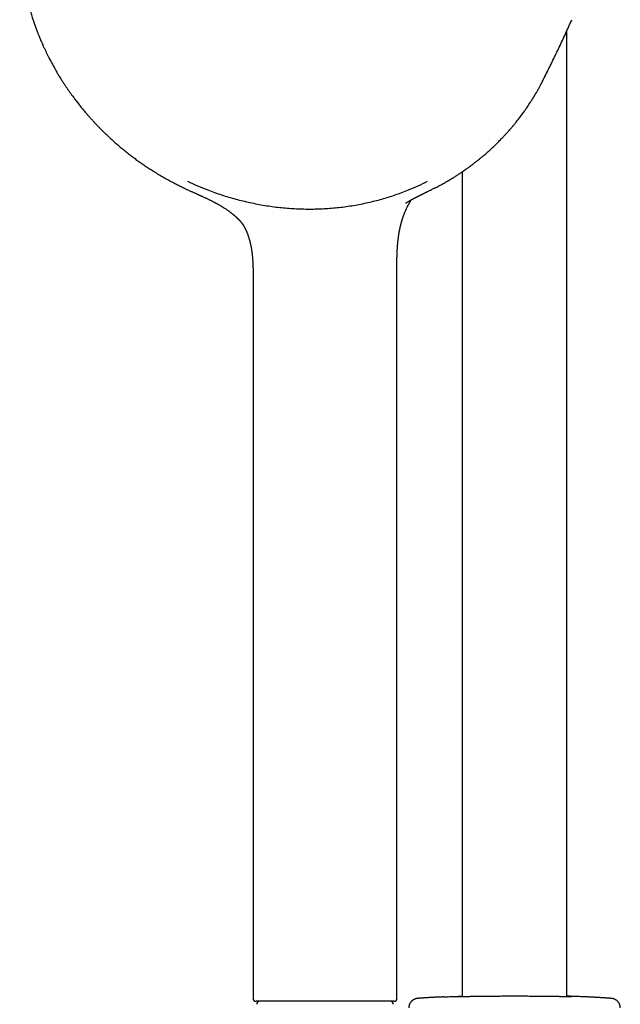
# Model space of a CAD drawing. Header units: millimetres. Extents: x 8 to 673, y 12 to 1463.
# Tile 13 of 16: x 304 to 406, y 1137 to 1305. Entities that reach past the tile are written whole.
import ezdxf

# ---------------------------------------------------------------- set-up
doc = ezdxf.new("R2010")
doc.units = ezdxf.units.MM

msp = doc.modelspace()

# ---------------------------------------------------------------- linework, layer by layer
at = {"color": 7, "linetype": 'Continuous', "lineweight": 30}
for p, q in [((396.77, 1138.26), (396.77, 1302.79)), ((378.97, 1278.82), (378.97, 1138.26)), ((374.23, 1276.04), (374.2, 1276.03)), ((367.83, 1138), (367.83, 1261.98)), ((343.32, 1260.35), (343.32, 1138)), ((367.12, 1137.5), (343.82, 1137.5)), ((367.33, 1137.5), (367.12, 1137.5))]:
    msp.add_line(p, q, dxfattribs=at)
at = {"color": 7, "linetype": 'Continuous', "lineweight": 30, "flags": 128}
msp.add_lwpolyline([(366.17, 1137.5), (366.17, 1137.5), (366.17, 1137.5), (366.16, 1137.5), (366.14, 1137.5), (366.11, 1137.5), (366.08, 1137.5), (366.04, 1137.5), (365.99, 1137.5), (365.93, 1137.5), (365.87, 1137.5), (365.8, 1137.5), (365.73, 1137.5), (365.64, 1137.5), (365.55, 1137.5), (365.46, 1137.5), (365.35, 1137.5), (365.24, 1137.5), (365.12, 1137.5), (365, 1137.5), (364.87, 1137.5), (364.73, 1137.5), (364.59, 1137.5), (364.44, 1137.5), (364.29, 1137.5), (364.13, 1137.5), (363.96, 1137.5), (363.79, 1137.5), (363.61, 1137.5), (363.42, 1137.5), (363.23, 1137.5), (363.04, 1137.5), (362.84, 1137.5), (362.64, 1137.5), (362.43, 1137.5), (362.21, 1137.5), (361.99, 1137.5), (361.77, 1137.5), (361.54, 1137.5), (361.31, 1137.5), (361.08, 1137.5), (360.84, 1137.5), (360.6, 1137.5), (360.35, 1137.5), (360.1, 1137.5), (359.85, 1137.5), (359.59, 1137.5), (359.33, 1137.5), (359.07, 1137.5), (358.81, 1137.5), (358.55, 1137.5), (358.28, 1137.5), (358.01, 1137.5), (357.74, 1137.5), (357.47, 1137.5), (357.19, 1137.5), (356.92, 1137.5), (356.64, 1137.5), (356.37, 1137.5), (356.09, 1137.5), (355.81, 1137.5), (355.53, 1137.5), (355.26, 1137.5), (354.98, 1137.5), (354.7, 1137.5), (354.43, 1137.5), (354.15, 1137.5), (353.88, 1137.5), (353.6, 1137.5), (353.33, 1137.5), (353.06, 1137.5), (352.79, 1137.5), (352.52, 1137.5), (352.26, 1137.5), (352, 1137.5), (351.74, 1137.5), (351.48, 1137.5), (351.23, 1137.5), (350.97, 1137.5), (350.73, 1137.5), (350.48, 1137.5), (350.24, 1137.5), (350, 1137.5), (349.77, 1137.5), (349.54, 1137.5), (349.31, 1137.5), (349.09, 1137.5), (348.87, 1137.5), (348.66, 1137.5), (348.45, 1137.5), (348.25, 1137.5), (348.05, 1137.5), (347.86, 1137.5), (347.67, 1137.5), (347.49, 1137.5), (347.31, 1137.5), (347.14, 1137.5), (346.97, 1137.5), (346.82, 1137.5), (346.66, 1137.5), (346.51, 1137.5), (346.37, 1137.5), (346.24, 1137.5), (346.11, 1137.5), (345.99, 1137.5), (345.87, 1137.5), (345.77, 1137.5), (345.66, 1137.5), (345.57, 1137.5), (345.48, 1137.5), (345.4, 1137.5), (345.32, 1137.5), (345.26, 1137.5), (345.2, 1137.5), (345.14, 1137.5), (345.1, 1137.5), (345.06, 1137.5), (345.03, 1137.5), (345, 1137.5), (344.99, 1137.5), (344.98, 1137.5), (344.97, 1137.5)], dxfattribs=at)
at = {"color": 7, "linetype": 'Continuous', "lineweight": 30}
for centre, start, end in [((343.82, 1138), 180, 270), ((344.45, 1137), 90, 182.4813), ((366.7, 1137), 357.5187, 90), ((367.33, 1138), 270, 0)]:
    msp.add_arc(centre, 0.5, start, end, dxfattribs=at)
for points, knots in [([(308.14, 1337.63), (308.11, 1337.57), (308.04, 1337.45), (307.95, 1337.26), (307.84, 1337.05), (307.74, 1336.85), (307.65, 1336.65), (307.55, 1336.46), (307.46, 1336.26), (307.37, 1336.06), (307.27, 1335.85), (307.17, 1335.63), (307.09, 1335.46), (307.03, 1335.32), (306.99, 1335.22), (306.95, 1335.13), (306.92, 1335.06), (306.9, 1335.01), (306.88, 1334.97), (306.87, 1334.94), (306.85, 1334.91), (306.84, 1334.87), (306.81, 1334.81), (306.78, 1334.74), (306.75, 1334.66), (306.71, 1334.56), (306.62, 1334.36), (306.5, 1334.05), (306.32, 1333.59), (306.12, 1333.06), (305.9, 1332.45), (305.68, 1331.82), (305.47, 1331.17), (305.26, 1330.5), (305.11, 1329.97), (305.01, 1329.61), (304.96, 1329.42), (304.91, 1329.22), (304.86, 1329.03), (304.81, 1328.85), (304.77, 1328.68), (304.74, 1328.53), (304.7, 1328.4), (304.68, 1328.29), (304.65, 1328.19), (304.64, 1328.12), (304.62, 1328.06), (304.61, 1328.02), (304.61, 1327.99), (304.6, 1327.96), (304.59, 1327.93), (304.58, 1327.88), (304.56, 1327.8), (304.54, 1327.69), (304.51, 1327.54), (304.47, 1327.38), (304.43, 1327.19), (304.39, 1326.98), (304.34, 1326.76), (304.3, 1326.52), (304.25, 1326.28), (304.21, 1326.04), (304.17, 1325.8), (304.09, 1325.37), (304, 1324.77), (303.89, 1323.98), (303.8, 1323.21), (303.72, 1322.45), (303.66, 1321.71), (303.62, 1321.11), (303.6, 1320.65), (303.58, 1320.34), (303.57, 1320.03), (303.56, 1319.73), (303.55, 1319.46), (303.55, 1319.21), (303.55, 1318.98), (303.55, 1318.77), (303.54, 1318.58), (303.55, 1318.41), (303.55, 1318.26), (303.55, 1318.13), (303.55, 1318.01), (303.55, 1317.91), (303.55, 1317.83), (303.55, 1317.77), (303.55, 1317.73), (303.55, 1317.7), (303.55, 1317.68), (303.55, 1317.65), (303.56, 1317.61), (303.56, 1317.56), (303.56, 1317.44), (303.56, 1317.27), (303.57, 1317.03), (303.58, 1316.78), (303.59, 1316.51), (303.61, 1316.23), (303.63, 1315.95), (303.65, 1315.5), (303.7, 1314.87), (303.77, 1314.21), (303.83, 1313.67), (303.88, 1313.26), (303.93, 1312.83), (303.99, 1312.39), (304.06, 1311.93), (304.14, 1311.45), (304.23, 1310.96), (304.32, 1310.45), (304.42, 1309.96), (304.52, 1309.49), (304.61, 1309.04), (304.72, 1308.58), (304.83, 1308.12), (304.95, 1307.65), (305.07, 1307.2), (305.19, 1306.77), (305.31, 1306.36), (305.43, 1305.95), (305.55, 1305.54), (305.68, 1305.13), (305.81, 1304.74), (305.91, 1304.45), (305.98, 1304.23), (306.03, 1304.09), (306.07, 1303.96), (306.11, 1303.86), (306.14, 1303.77), (306.17, 1303.71), (306.19, 1303.65), (306.2, 1303.6), (306.23, 1303.54), (306.25, 1303.46), (306.29, 1303.37), (306.32, 1303.27), (306.37, 1303.15), (306.42, 1303.01), (306.48, 1302.86), (306.55, 1302.68), (306.62, 1302.48), (306.71, 1302.25), (306.81, 1302), (306.92, 1301.73), (307.04, 1301.44), (307.17, 1301.14), (307.31, 1300.81), (307.48, 1300.43), (307.67, 1300.02), (307.88, 1299.57), (308.08, 1299.13), (308.29, 1298.7), (308.55, 1298.2), (308.85, 1297.63), (309.19, 1296.99), (309.53, 1296.38), (309.87, 1295.79), (310.21, 1295.22), (310.55, 1294.68), (310.87, 1294.17), (311.18, 1293.7), (311.47, 1293.26), (311.76, 1292.84), (312.04, 1292.43), (312.32, 1292.05), (312.57, 1291.7), (312.8, 1291.39), (313.01, 1291.11), (313.22, 1290.83), (313.44, 1290.55), (313.68, 1290.24), (313.92, 1289.93), (314.18, 1289.62), (314.45, 1289.29), (314.73, 1288.96), (315.03, 1288.61), (315.34, 1288.25), (315.67, 1287.88), (316.02, 1287.5), (316.38, 1287.1), (316.77, 1286.7), (317.16, 1286.29), (317.57, 1285.88), (318, 1285.46), (318.45, 1285.03), (318.93, 1284.58), (319.44, 1284.12), (319.98, 1283.63), (320.55, 1283.14), (321.15, 1282.65), (321.77, 1282.15), (322.4, 1281.65), (323.04, 1281.17), (323.7, 1280.69), (324.37, 1280.21), (325.07, 1279.73), (325.8, 1279.25), (326.55, 1278.78), (327.32, 1278.31), (328.12, 1277.84), (328.94, 1277.38), (329.73, 1276.95), (330.47, 1276.57), (331.14, 1276.24), (331.57, 1276.03), (331.78, 1275.93)], [0, 0, 0, 0, 0.002633, 0.005523, 0.008676, 0.012093, 0.014965, 0.018003, 0.02103, 0.023905, 0.027502, 0.030829, 0.033886, 0.035561, 0.037143, 0.038564, 0.039685, 0.040398, 0.040891, 0.041274, 0.041784, 0.042432, 0.043215, 0.044314, 0.045603, 0.047081, 0.048728, 0.054805, 0.061046, 0.069752, 0.078759, 0.08807, 0.097684, 0.107602, 0.117824, 0.120617, 0.123433, 0.12627, 0.129123, 0.131806, 0.134186, 0.136315, 0.138191, 0.139816, 0.141188, 0.142308, 0.143177, 0.143793, 0.144052, 0.14437, 0.144871, 0.145555, 0.146405, 0.14825, 0.150379, 0.152791, 0.155486, 0.158464, 0.161726, 0.16506, 0.168522, 0.171964, 0.175385, 0.178786, 0.190134, 0.201246, 0.212122, 0.222762, 0.233166, 0.243334, 0.247802, 0.252224, 0.256579, 0.260698, 0.264539, 0.268102, 0.271208, 0.274067, 0.276679, 0.279045, 0.281164, 0.283036, 0.284662, 0.286041, 0.287173, 0.288059, 0.288552, 0.288912, 0.289145, 0.289431, 0.289978, 0.290788, 0.291746, 0.294751, 0.29802, 0.301555, 0.305354, 0.30927, 0.3132, 0.317145, 0.32807, 0.339108, 0.34477, 0.350475, 0.356397, 0.362589, 0.36905, 0.375657, 0.382524, 0.389651, 0.397038, 0.403134, 0.409397, 0.415825, 0.42242, 0.429115, 0.435476, 0.441586, 0.447442, 0.453047, 0.459204, 0.465024, 0.470508, 0.475656, 0.477858, 0.479923, 0.481715, 0.48323, 0.484468, 0.485429, 0.486113, 0.486873, 0.487716, 0.48878, 0.490083, 0.491624, 0.493369, 0.495344, 0.497549, 0.499984, 0.50303, 0.506373, 0.510012, 0.513949, 0.518182, 0.522712, 0.527538, 0.532661, 0.539396, 0.546052, 0.552596, 0.559029, 0.565349, 0.575372, 0.585101, 0.594536, 0.603676, 0.612522, 0.621074, 0.629332, 0.636643, 0.643708, 0.650525, 0.657095, 0.663418, 0.669494, 0.674234, 0.678811, 0.683365, 0.688189, 0.693294, 0.698679, 0.704013, 0.709597, 0.71543, 0.721512, 0.727843, 0.734423, 0.741253, 0.748332, 0.755659, 0.763236, 0.77092, 0.778845, 0.787009, 0.795414, 0.80476, 0.814387, 0.824293, 0.834481, 0.844948, 0.855696, 0.866087, 0.876728, 0.887617, 0.898756, 0.910145, 0.921782, 0.933669, 0.945805, 0.95819, 0.970824, 0.980925, 0.991179, 1, 1, 1, 1]), ([(392.74, 1294.43), (392.84, 1294.64), (393.13, 1295.21), (393.61, 1296.16), (394.15, 1297.27), (394.7, 1298.38), (395.23, 1299.5), (395.77, 1300.62), (396.29, 1301.74), (396.81, 1302.87), (397.26, 1303.86), (397.54, 1304.48), (397.65, 1304.72)], [0, 0, 0, 0, 0.06016, 0.168947, 0.277728, 0.386501, 0.495264, 0.604014, 0.71275, 0.82147, 0.930171, 1, 1, 1, 1]), ([(374.24, 1276.03), (374.29, 1276.05), (374.48, 1276.15), (374.8, 1276.32), (375.18, 1276.52), (375.54, 1276.71), (375.87, 1276.9), (376.19, 1277.08), (376.48, 1277.25), (376.77, 1277.42), (377.05, 1277.59), (377.32, 1277.75), (377.57, 1277.91), (377.8, 1278.05), (378.01, 1278.19), (378.22, 1278.32), (378.42, 1278.46), (378.62, 1278.58), (378.78, 1278.7), (378.93, 1278.79), (379.05, 1278.87), (379.14, 1278.94), (379.22, 1278.99), (379.28, 1279.03), (379.33, 1279.07), (379.35, 1279.08), (379.37, 1279.1), (379.39, 1279.11), (379.41, 1279.12), (379.45, 1279.15), (379.5, 1279.18), (379.55, 1279.22), (379.62, 1279.28), (379.73, 1279.35), (379.87, 1279.45), (380.02, 1279.56), (380.18, 1279.67), (380.35, 1279.8), (380.63, 1280), (380.99, 1280.28), (381.44, 1280.63), (381.87, 1280.97), (382.23, 1281.27), (382.54, 1281.53), (382.82, 1281.77), (383.1, 1282.01), (383.4, 1282.27), (383.7, 1282.55), (383.99, 1282.82), (384.27, 1283.07), (384.53, 1283.32), (384.79, 1283.58), (385.06, 1283.85), (385.34, 1284.13), (385.59, 1284.39), (385.82, 1284.62), (386.01, 1284.82), (386.18, 1285.01), (386.34, 1285.18), (386.48, 1285.33), (386.61, 1285.47), (386.71, 1285.59), (386.81, 1285.7), (386.88, 1285.78), (386.93, 1285.84), (386.97, 1285.89), (387.01, 1285.93), (387.04, 1285.97), (387.08, 1286.01), (387.13, 1286.06), (387.19, 1286.13), (387.27, 1286.22), (387.36, 1286.33), (387.46, 1286.45), (387.56, 1286.57), (387.67, 1286.7), (387.78, 1286.84), (387.9, 1286.98), (388.01, 1287.12), (388.27, 1287.44), (388.64, 1287.91), (389.11, 1288.54), (389.49, 1289.07), (389.81, 1289.52), (390.07, 1289.89), (390.31, 1290.26), (390.5, 1290.55), (390.65, 1290.78), (390.75, 1290.93), (390.85, 1291.09), (390.94, 1291.24), (391.03, 1291.38), (391.1, 1291.5), (391.17, 1291.6), (391.21, 1291.68), (391.25, 1291.74), (391.28, 1291.8), (391.32, 1291.86), (391.35, 1291.91), (391.39, 1291.97), (391.42, 1292.03), (391.46, 1292.1), (391.51, 1292.18), (391.57, 1292.28), (391.64, 1292.4), (391.72, 1292.55), (391.82, 1292.72), (391.93, 1292.91), (392.05, 1293.12), (392.17, 1293.35), (392.31, 1293.6), (392.45, 1293.87), (392.6, 1294.15), (392.7, 1294.35), (392.75, 1294.45)], [0, 0, 0, 0, 0.006877, 0.023902, 0.040231, 0.054989, 0.069128, 0.082648, 0.095549, 0.107831, 0.12018, 0.131832, 0.142788, 0.153046, 0.162608, 0.171473, 0.181025, 0.18961, 0.197226, 0.203874, 0.208997, 0.213347, 0.216922, 0.219723, 0.22175, 0.223003, 0.223413, 0.224004, 0.225184, 0.226953, 0.229195, 0.231593, 0.234126, 0.239842, 0.24615, 0.253049, 0.260539, 0.268621, 0.277075, 0.299214, 0.32056, 0.341112, 0.36087, 0.373758, 0.387217, 0.401348, 0.416153, 0.431631, 0.447782, 0.460945, 0.474523, 0.488516, 0.502926, 0.517751, 0.532737, 0.54411, 0.554629, 0.564294, 0.573106, 0.581064, 0.588049, 0.594211, 0.599549, 0.604064, 0.606616, 0.60884, 0.610849, 0.61265, 0.614597, 0.617122, 0.620843, 0.62537, 0.630702, 0.636839, 0.642679, 0.649099, 0.656009, 0.662962, 0.669896, 0.67681, 0.709145, 0.737652, 0.765814, 0.783487, 0.800693, 0.817408, 0.833632, 0.840757, 0.847783, 0.85471, 0.861538, 0.867903, 0.87346, 0.878209, 0.881366, 0.884026, 0.886292, 0.88879, 0.891625, 0.893692, 0.896245, 0.899371, 0.903069, 0.907339, 0.912182, 0.918749, 0.926141, 0.934357, 0.943398, 0.953263, 0.963754, 0.975041, 0.987123, 1, 1, 1, 1]), ([(332.15, 1277.2), (332.72, 1276.94), (333.85, 1276.42), (335.78, 1275.63), (337.95, 1274.86), (340.35, 1274.13), (341.97, 1273.76), (342.79, 1273.57)], [0, 0, 0, 0, 0.165872, 0.331913, 0.554474, 0.776941, 1, 1, 1, 1]), ([(362.9, 1273.57), (363.69, 1273.76), (365.26, 1274.13), (367.56, 1274.86), (369.62, 1275.63), (371.45, 1276.42), (372.51, 1276.94), (373.04, 1277.2)], [0, 0, 0, 0, 0.223023, 0.44549, 0.668087, 0.834118, 1, 1, 1, 1]), ([(331.78, 1275.93), (331.87, 1275.89), (332.05, 1275.8), (332.3, 1275.69), (332.54, 1275.58), (332.76, 1275.48), (332.96, 1275.39), (333.15, 1275.3), (333.33, 1275.22), (333.5, 1275.15), (333.64, 1275.08), (333.76, 1275.03), (333.85, 1274.99), (333.92, 1274.96), (333.98, 1274.93), (334.03, 1274.91), (334.08, 1274.89), (334.13, 1274.86), (334.19, 1274.84), (334.28, 1274.8), (334.39, 1274.74), (334.55, 1274.68), (334.72, 1274.6), (334.92, 1274.5), (335.13, 1274.4), (335.36, 1274.3), (335.57, 1274.2), (335.78, 1274.1), (335.97, 1274), (336.15, 1273.91), (336.32, 1273.83), (336.48, 1273.75), (336.62, 1273.67), (336.74, 1273.61), (336.84, 1273.56), (336.92, 1273.52), (337, 1273.47), (337.08, 1273.43), (337.19, 1273.37), (337.32, 1273.3), (337.47, 1273.21), (337.64, 1273.12), (337.78, 1273.03), (337.89, 1272.96), (337.96, 1272.92), (338.02, 1272.89), (338.06, 1272.86), (338.1, 1272.84), (338.13, 1272.82), (338.18, 1272.79), (338.29, 1272.72), (338.45, 1272.62), (338.64, 1272.49), (338.81, 1272.38), (338.98, 1272.26), (339.16, 1272.14), (339.33, 1272.01), (339.46, 1271.91), (339.56, 1271.84), (339.63, 1271.78), (339.7, 1271.73), (339.77, 1271.68), (339.82, 1271.64), (339.86, 1271.6), (339.9, 1271.57), (339.94, 1271.54), (339.99, 1271.5), (340.04, 1271.46), (340.09, 1271.41), (340.15, 1271.36), (340.22, 1271.3), (340.28, 1271.25), (340.33, 1271.2), (340.38, 1271.16), (340.42, 1271.13), (340.44, 1271.1), (340.47, 1271.08), (340.5, 1271.06), (340.53, 1271.03), (340.55, 1271.01), (340.58, 1270.98), (340.6, 1270.96), (340.62, 1270.93), (340.65, 1270.91), (340.67, 1270.89), (340.68, 1270.88), (340.7, 1270.86), (340.71, 1270.85), (340.73, 1270.83), (340.75, 1270.81), (340.77, 1270.79), (340.8, 1270.76), (340.83, 1270.73), (340.85, 1270.7), (340.88, 1270.68), (340.92, 1270.63), (340.95, 1270.6), (340.97, 1270.58), (340.99, 1270.56), (341, 1270.55), (341.01, 1270.53), (341.03, 1270.51), (341.05, 1270.49), (341.06, 1270.47), (341.08, 1270.45), (341.1, 1270.43), (341.12, 1270.41), (341.13, 1270.4), (341.14, 1270.38), (341.17, 1270.36), (341.19, 1270.33), (341.22, 1270.29), (341.25, 1270.26), (341.27, 1270.23), (341.29, 1270.2), (341.31, 1270.18), (341.32, 1270.17), (341.33, 1270.15), (341.35, 1270.13), (341.36, 1270.12), (341.37, 1270.1), (341.39, 1270.08), (341.4, 1270.07), (341.41, 1270.05), (341.42, 1270.03), (341.44, 1270.01), (341.45, 1269.99), (341.46, 1269.98), (341.46, 1269.98)], [0, 0, 0, 0, 0.0228404, 0.0441885, 0.0640437, 0.0824056, 0.0992737, 0.1146473, 0.1308471, 0.1449699, 0.1570155, 0.1669833, 0.174152, 0.1801168, 0.1850329, 0.1889003, 0.1923756, 0.196652, 0.2017483, 0.2076065, 0.2185344, 0.2313762, 0.2461326, 0.2628045, 0.2813921, 0.3007092, 0.3191238, 0.3365487, 0.3529841, 0.3687017, 0.3833942, 0.3970619, 0.4096725, 0.420773, 0.4283342, 0.4348741, 0.4411688, 0.4488646, 0.4576553, 0.469722, 0.4830442, 0.4981229, 0.5150749, 0.5222419, 0.5287699, 0.533977, 0.5378633, 0.5405203, 0.5436518, 0.5479009, 0.5532673, 0.5747521, 0.5924678, 0.6079099, 0.6242006, 0.6422316, 0.6597352, 0.6755216, 0.6824209, 0.689552, 0.696828, 0.7040806, 0.7101328, 0.7133723, 0.7171527, 0.7219285, 0.7275344, 0.7328828, 0.7377766, 0.7459173, 0.7528463, 0.7597849, 0.7676344, 0.7729244, 0.7777647, 0.7813304, 0.7845813, 0.7890705, 0.794198, 0.7985048, 0.8042094, 0.8095634, 0.8139156, 0.8195965, 0.8230122, 0.825281, 0.8276197, 0.8311263, 0.8351684, 0.8385817, 0.8416682, 0.8475316, 0.8535584, 0.8588763, 0.8641698, 0.8707418, 0.8750144, 0.8791978, 0.8833529, 0.8871644, 0.8900869, 0.8931506, 0.8988628, 0.9035058, 0.9080123, 0.9132504, 0.916668, 0.9190538, 0.9219654, 0.9262974, 0.9340939, 0.940481, 0.9472228, 0.9530373, 0.9566573, 0.960954, 0.9646584, 0.9671331, 0.9695736, 0.9732504, 0.9775782, 0.9805243, 0.9830443, 0.985482, 0.9880972, 0.9910275, 0.9948827, 1, 1, 1, 1]), ([(369.34, 1273.48), (369.34, 1273.48), (369.34, 1273.48), (369.36, 1273.49), (369.39, 1273.51), (369.42, 1273.53), (369.44, 1273.54), (369.47, 1273.56), (369.5, 1273.58), (369.53, 1273.6), (369.56, 1273.62), (369.6, 1273.64), (369.64, 1273.66), (369.67, 1273.69), (369.71, 1273.71), (369.76, 1273.74), (369.82, 1273.77), (369.87, 1273.81), (369.92, 1273.83), (369.97, 1273.86), (370.03, 1273.9), (370.09, 1273.94), (370.17, 1273.98), (370.26, 1274.03), (370.38, 1274.1), (370.51, 1274.17), (370.63, 1274.23), (370.71, 1274.27), (370.75, 1274.3), (370.79, 1274.32), (370.85, 1274.35), (370.92, 1274.39), (371, 1274.43), (371.07, 1274.47), (371.14, 1274.5), (371.21, 1274.54), (371.26, 1274.57), (371.31, 1274.59), (371.34, 1274.6), (371.37, 1274.62), (371.39, 1274.63), (371.43, 1274.65), (371.47, 1274.67), (371.53, 1274.7), (371.59, 1274.73), (371.67, 1274.77), (371.78, 1274.83), (371.91, 1274.89), (372.02, 1274.94), (372.13, 1275), (372.23, 1275.04), (372.31, 1275.09), (372.38, 1275.12), (372.43, 1275.14), (372.47, 1275.16), (372.5, 1275.18), (372.54, 1275.2), (372.58, 1275.21), (372.63, 1275.24), (372.7, 1275.27), (372.78, 1275.31), (372.88, 1275.36), (372.99, 1275.41), (373.13, 1275.48), (373.3, 1275.56), (373.5, 1275.66), (373.72, 1275.77), (373.96, 1275.89), (374.13, 1275.97), (374.22, 1276.02)], [0, 0, 0, 0, 0.0066962, 0.0167723, 0.0260559, 0.0347384, 0.0441323, 0.0505736, 0.0576804, 0.0659903, 0.0739486, 0.0833113, 0.0931364, 0.1007083, 0.1093432, 0.1212977, 0.1347008, 0.1473552, 0.1579134, 0.166124, 0.1807691, 0.1948205, 0.2112966, 0.2310125, 0.2531772, 0.2838781, 0.3138691, 0.3244652, 0.333413, 0.3411718, 0.3510746, 0.3665073, 0.3829839, 0.3983949, 0.4127407, 0.4260212, 0.4379295, 0.4449759, 0.4512539, 0.4567634, 0.461553, 0.4677871, 0.4764511, 0.4876333, 0.4999909, 0.5119311, 0.5386688, 0.5630255, 0.5850025, 0.6062032, 0.625051, 0.6416283, 0.6559358, 0.6637677, 0.670834, 0.6773246, 0.6832411, 0.6902706, 0.6999388, 0.7125435, 0.7280846, 0.7465616, 0.7679742, 0.7923218, 0.8254122, 0.8627269, 0.9042641, 0.9500223, 1, 1, 1, 1]), ([(342.79, 1273.57), (343.63, 1273.4), (345.31, 1273.06), (347.85, 1272.72), (350.38, 1272.51), (352.92, 1272.45), (355.44, 1272.51), (357.95, 1272.72), (360.45, 1273.06), (362.08, 1273.4), (362.9, 1273.57)], [0, 0, 0, 0, 0.125524, 0.250559, 0.37525, 0.5, 0.624742, 0.749434, 0.874481, 1, 1, 1, 1]), ([(367.83, 1262.01), (367.83, 1262.06), (367.83, 1262.15), (367.83, 1262.28), (367.83, 1262.39), (367.83, 1262.48), (367.83, 1262.55), (367.83, 1262.6), (367.83, 1262.63), (367.83, 1262.66), (367.83, 1262.68), (367.83, 1262.71), (367.83, 1262.76), (367.83, 1262.84), (367.83, 1262.96), (367.83, 1263.1), (367.83, 1263.27), (367.83, 1263.45), (367.83, 1263.64), (367.84, 1263.8), (367.84, 1263.94), (367.84, 1264.07), (367.84, 1264.17), (367.84, 1264.27), (367.85, 1264.37), (367.85, 1264.48), (367.85, 1264.59), (367.86, 1264.68), (367.86, 1264.75), (367.86, 1264.8), (367.86, 1264.84), (367.86, 1264.89), (367.86, 1264.95), (367.87, 1265.03), (367.87, 1265.12), (367.88, 1265.21), (367.88, 1265.29), (367.88, 1265.37), (367.89, 1265.44), (367.89, 1265.53), (367.9, 1265.63), (367.9, 1265.75), (367.91, 1265.85), (367.92, 1265.94), (367.92, 1266.02), (367.93, 1266.1), (367.93, 1266.19), (367.94, 1266.28), (367.95, 1266.37), (367.96, 1266.48), (367.97, 1266.59), (367.98, 1266.68), (367.98, 1266.75), (367.99, 1266.8), (367.99, 1266.85), (368, 1266.9), (368.01, 1266.98), (368.02, 1267.08), (368.03, 1267.19), (368.04, 1267.3), (368.06, 1267.4), (368.07, 1267.49), (368.08, 1267.57), (368.09, 1267.65), (368.1, 1267.74), (368.11, 1267.84), (368.13, 1267.95), (368.15, 1268.06), (368.16, 1268.18), (368.18, 1268.29), (368.2, 1268.4), (368.22, 1268.51), (368.24, 1268.62), (368.26, 1268.73), (368.28, 1268.84), (368.3, 1268.94), (368.32, 1269.02), (368.33, 1269.09), (368.35, 1269.15), (368.36, 1269.21), (368.38, 1269.29), (368.4, 1269.39), (368.42, 1269.49), (368.45, 1269.6), (368.47, 1269.7), (368.49, 1269.79), (368.52, 1269.88), (368.54, 1269.96), (368.56, 1270.05), (368.59, 1270.15), (368.62, 1270.25), (368.64, 1270.35), (368.67, 1270.43), (368.69, 1270.51), (368.71, 1270.58), (368.74, 1270.65), (368.76, 1270.74), (368.79, 1270.83), (368.82, 1270.92), (368.85, 1270.99), (368.87, 1271.05), (368.89, 1271.11), (368.91, 1271.18), (368.93, 1271.24), (368.96, 1271.31), (368.98, 1271.38), (369, 1271.44), (369.03, 1271.51), (369.05, 1271.57), (369.09, 1271.67), (369.14, 1271.8), (369.2, 1271.95), (369.26, 1272.07), (369.3, 1272.18), (369.34, 1272.26), (369.37, 1272.34), (369.41, 1272.42), (369.46, 1272.53), (369.52, 1272.66), (369.6, 1272.82), (369.68, 1272.97), (369.75, 1273.12), (369.82, 1273.25), (369.89, 1273.37), (369.94, 1273.45), (369.96, 1273.5), (369.97, 1273.52), (369.99, 1273.54), (370, 1273.57), (370.02, 1273.59), (370.03, 1273.62), (370.05, 1273.65), (370.07, 1273.68), (370.1, 1273.72), (370.12, 1273.76), (370.14, 1273.79), (370.16, 1273.83), (370.18, 1273.86), (370.2, 1273.89), (370.22, 1273.92), (370.23, 1273.94), (370.25, 1273.96), (370.26, 1273.97), (370.27, 1273.99), (370.28, 1274.02), (370.3, 1274.04), (370.31, 1274.06)], [0, 0, 0, 0, 0.010711, 0.019969, 0.027772, 0.034123, 0.03902, 0.042463, 0.044378, 0.045808, 0.047564, 0.049648, 0.052059, 0.058621, 0.066814, 0.076637, 0.088089, 0.102594, 0.115708, 0.127366, 0.137569, 0.146318, 0.153615, 0.159616, 0.166745, 0.175003, 0.184334, 0.189743, 0.19424, 0.197824, 0.200524, 0.203577, 0.20821, 0.214133, 0.220742, 0.22699, 0.232859, 0.238351, 0.24356, 0.248971, 0.257144, 0.265817, 0.273465, 0.279311, 0.284481, 0.290425, 0.29718, 0.303045, 0.310012, 0.318081, 0.327253, 0.333161, 0.337987, 0.341676, 0.344454, 0.347433, 0.354036, 0.361533, 0.369415, 0.37768, 0.385459, 0.391892, 0.396972, 0.402864, 0.409913, 0.417439, 0.424679, 0.433763, 0.442431, 0.450726, 0.458861, 0.466965, 0.475287, 0.484336, 0.492683, 0.500247, 0.506444, 0.511392, 0.51557, 0.520691, 0.526918, 0.534165, 0.542321, 0.55133, 0.559449, 0.566197, 0.572819, 0.579436, 0.586724, 0.594168, 0.602578, 0.610959, 0.618407, 0.624247, 0.629445, 0.6355, 0.642757, 0.651462, 0.659039, 0.665148, 0.669754, 0.674772, 0.680191, 0.686768, 0.69169, 0.698193, 0.703717, 0.709136, 0.715846, 0.721722, 0.73562, 0.749393, 0.763886, 0.771126, 0.779546, 0.787482, 0.795756, 0.803597, 0.820074, 0.83654, 0.85302, 0.869453, 0.885365, 0.899686, 0.913454, 0.916474, 0.918528, 0.921224, 0.925038, 0.929074, 0.932464, 0.93548, 0.940755, 0.946714, 0.95233, 0.956966, 0.961964, 0.966993, 0.97127, 0.976565, 0.980316, 0.983359, 0.985595, 0.987778, 0.991154, 1, 1, 1, 1]), ([(341.47, 1269.98), (341.47, 1269.98), (341.47, 1269.97), (341.48, 1269.97), (341.48, 1269.95), (341.49, 1269.94), (341.5, 1269.93), (341.51, 1269.92), (341.52, 1269.9), (341.53, 1269.89), (341.54, 1269.88), (341.55, 1269.86), (341.56, 1269.85), (341.57, 1269.83), (341.58, 1269.82), (341.59, 1269.8), (341.6, 1269.79), (341.61, 1269.77), (341.62, 1269.75), (341.63, 1269.73), (341.64, 1269.72), (341.65, 1269.71), (341.65, 1269.7), (341.66, 1269.69), (341.67, 1269.67), (341.69, 1269.64), (341.71, 1269.61), (341.73, 1269.57), (341.75, 1269.53), (341.77, 1269.5), (341.79, 1269.47), (341.8, 1269.45), (341.81, 1269.44), (341.82, 1269.42), (341.83, 1269.4), (341.84, 1269.38), (341.85, 1269.36), (341.86, 1269.34), (341.88, 1269.3), (341.91, 1269.26), (341.93, 1269.22), (341.95, 1269.18), (341.96, 1269.15), (341.98, 1269.12), (341.99, 1269.09), (342, 1269.06), (342.02, 1269.04), (342.03, 1269.02), (342.04, 1268.99), (342.05, 1268.97), (342.07, 1268.94), (342.08, 1268.91), (342.09, 1268.89), (342.1, 1268.86), (342.11, 1268.83), (342.13, 1268.8), (342.14, 1268.77), (342.16, 1268.73), (342.18, 1268.69), (342.19, 1268.66), (342.2, 1268.63), (342.22, 1268.59), (342.24, 1268.55), (342.26, 1268.49), (342.29, 1268.43), (342.31, 1268.36), (342.34, 1268.29), (342.37, 1268.23), (342.39, 1268.16), (342.42, 1268.07), (342.46, 1267.96), (342.51, 1267.83), (342.55, 1267.69), (342.6, 1267.55), (342.63, 1267.43), (342.66, 1267.32), (342.69, 1267.24), (342.71, 1267.16), (342.73, 1267.07), (342.76, 1266.98), (342.78, 1266.89), (342.81, 1266.76), (342.85, 1266.61), (342.89, 1266.41), (342.93, 1266.21), (342.97, 1266.02), (343.01, 1265.81), (343.04, 1265.59), (343.08, 1265.38), (343.1, 1265.19), (343.12, 1265.02), (343.15, 1264.84), (343.17, 1264.66), (343.19, 1264.47), (343.2, 1264.28), (343.22, 1264.11), (343.23, 1263.96), (343.24, 1263.82), (343.25, 1263.67), (343.26, 1263.51), (343.27, 1263.34), (343.28, 1263.21), (343.28, 1263.11), (343.28, 1263.04), (343.29, 1262.99), (343.29, 1262.92), (343.29, 1262.83), (343.3, 1262.73), (343.3, 1262.62), (343.3, 1262.5), (343.31, 1262.37), (343.31, 1262.25), (343.31, 1262.14), (343.31, 1262.05), (343.32, 1261.95), (343.32, 1261.85), (343.32, 1261.75), (343.32, 1261.66), (343.32, 1261.58), (343.32, 1261.51), (343.32, 1261.46), (343.32, 1261.42), (343.32, 1261.37), (343.32, 1261.31), (343.32, 1261.22), (343.32, 1261.1), (343.32, 1260.95), (343.32, 1260.77), (343.32, 1260.57), (343.32, 1260.42), (343.32, 1260.35)], [0, 0, 0, 0, 0.001824, 0.005716, 0.010487, 0.015862, 0.020512, 0.024563, 0.029903, 0.035699, 0.040514, 0.044399, 0.049228, 0.054625, 0.05902, 0.062683, 0.066829, 0.072277, 0.077424, 0.081306, 0.08455, 0.087297, 0.089914, 0.093433, 0.097621, 0.103486, 0.110549, 0.11895, 0.126383, 0.136542, 0.14013, 0.143333, 0.146476, 0.150101, 0.154285, 0.157523, 0.159821, 0.162815, 0.171029, 0.17774, 0.18453, 0.19177, 0.195726, 0.199855, 0.204939, 0.209672, 0.212824, 0.215436, 0.219389, 0.223835, 0.227722, 0.231181, 0.234441, 0.238269, 0.242487, 0.246493, 0.250415, 0.25654, 0.261958, 0.26504, 0.269267, 0.274544, 0.278957, 0.286586, 0.295368, 0.302628, 0.311053, 0.318925, 0.325914, 0.334389, 0.348516, 0.362995, 0.377689, 0.392407, 0.407073, 0.415198, 0.423609, 0.432231, 0.440076, 0.449322, 0.458193, 0.466482, 0.484703, 0.502856, 0.521362, 0.538075, 0.555975, 0.575961, 0.594946, 0.610344, 0.624619, 0.639046, 0.654415, 0.670689, 0.68704, 0.701302, 0.711935, 0.723291, 0.735822, 0.749295, 0.762479, 0.775147, 0.781998, 0.786968, 0.79071, 0.794961, 0.80286, 0.81225, 0.820077, 0.829232, 0.839763, 0.851671, 0.858459, 0.865626, 0.873172, 0.881096, 0.889295, 0.896643, 0.903336, 0.90865, 0.912583, 0.915172, 0.918414, 0.923452, 0.930286, 0.93988, 0.951647, 0.965589, 0.981707, 1, 1, 1, 1]), ([(375.75, 1138.24), (375.71, 1138.24), (375.61, 1138.23), (375.43, 1138.22), (375.22, 1138.21), (375.01, 1138.2), (374.81, 1138.19), (374.62, 1138.19), (374.43, 1138.18), (374.24, 1138.17), (374.06, 1138.16), (373.89, 1138.15), (373.72, 1138.14), (373.55, 1138.13), (373.4, 1138.12), (373.24, 1138.11), (373.09, 1138.1), (372.95, 1138.09), (372.81, 1138.09), (372.68, 1138.08), (372.56, 1138.07), (372.43, 1138.06), (372.32, 1138.05), (372.21, 1138.05), (372.11, 1138.04), (372.01, 1138.03), (371.91, 1138.02), (371.83, 1138.02), (371.74, 1138.01), (371.66, 1138.01), (371.59, 1138), (371.52, 1137.99), (371.45, 1137.99), (371.39, 1137.98), (371.32, 1137.97), (371.27, 1137.96), (371.24, 1137.96), (371.21, 1137.95), (371.18, 1137.95), (371.15, 1137.94), (371.12, 1137.94), (371.09, 1137.93), (371.05, 1137.92), (371.02, 1137.91), (370.98, 1137.9), (370.94, 1137.89), (370.9, 1137.87), (370.85, 1137.85), (370.8, 1137.83), (370.74, 1137.81), (370.69, 1137.78), (370.62, 1137.74), (370.56, 1137.7), (370.49, 1137.65), (370.42, 1137.6), (370.36, 1137.54), (370.29, 1137.48), (370.23, 1137.41), (370.17, 1137.34), (370.12, 1137.26), (370.07, 1137.18), (370.02, 1137.1), (369.98, 1137.01), (369.95, 1136.93), (369.92, 1136.83), (369.89, 1136.74), (369.87, 1136.63), (369.86, 1136.53), (369.85, 1136.45), (369.85, 1136.41), (369.85, 1136.4)], [0, 0, 0, 0, 0.01104, 0.033979, 0.056911, 0.079848, 0.102801, 0.125782, 0.148767, 0.171628, 0.194535, 0.217473, 0.240427, 0.263379, 0.286311, 0.309209, 0.332105, 0.355134, 0.378156, 0.401186, 0.424238, 0.447328, 0.470476, 0.493711, 0.516904, 0.540208, 0.563701, 0.587376, 0.611244, 0.63535, 0.659803, 0.684574, 0.710974, 0.739618, 0.770489, 0.789025, 0.800516, 0.810161, 0.817726, 0.824513, 0.830655, 0.836109, 0.841086, 0.845731, 0.850168, 0.854512, 0.858849, 0.863259, 0.867836, 0.872664, 0.877804, 0.883284, 0.889092, 0.89518, 0.901481, 0.907933, 0.914486, 0.921108, 0.927775, 0.934472, 0.941192, 0.947926, 0.954671, 0.961425, 0.968185, 0.97566, 0.983085, 0.990444, 0.997739, 1, 1, 1, 1]), ([(375.75, 1138.24), (375.77, 1138.24), (375.91, 1138.25), (376.18, 1138.26), (376.59, 1138.27), (377, 1138.29), (377.44, 1138.31), (377.88, 1138.32), (378.33, 1138.34), (378.7, 1138.35), (378.91, 1138.36), (378.97, 1138.36)], [0, 0, 0, 0, 0.016832, 0.14712, 0.281186, 0.415369, 0.549591, 0.683774, 0.81784, 0.948465, 1, 1, 1, 1]), ([(379.56, 1138.27), (379.52, 1138.27), (379.44, 1138.27), (379.33, 1138.27), (379.21, 1138.27), (379.1, 1138.27), (378.99, 1138.27), (378.89, 1138.26), (378.8, 1138.26), (378.71, 1138.26), (378.63, 1138.26), (378.55, 1138.26), (378.48, 1138.26), (378.42, 1138.26), (378.36, 1138.26), (378.31, 1138.26), (378.27, 1138.26), (378.23, 1138.26), (378.2, 1138.26), (378.18, 1138.26), (378.17, 1138.26), (378.16, 1138.26), (378.16, 1138.26), (378.16, 1138.26)], [0, 0, 0, 0, 0.0458023, 0.0978959, 0.1501158, 0.2024239, 0.2543579, 0.3062468, 0.3580937, 0.4098863, 0.4616076, 0.5132334, 0.5647296, 0.616047, 0.6671175, 0.7174966, 0.7676785, 0.8173638, 0.8660509, 0.9077409, 0.9457198, 0.9788948, 1, 1, 1, 1]), ([(387.87, 1138.34), (387.7, 1138.34), (387.36, 1138.34), (386.88, 1138.34), (386.44, 1138.34), (386.03, 1138.34), (385.64, 1138.34), (385.24, 1138.33), (384.84, 1138.33), (384.44, 1138.33), (384.06, 1138.33), (383.68, 1138.32), (383.31, 1138.32), (382.95, 1138.32), (382.61, 1138.31), (382.26, 1138.31), (381.93, 1138.3), (381.6, 1138.3), (381.29, 1138.3), (380.98, 1138.29), (380.7, 1138.29), (380.43, 1138.28), (380.17, 1138.28), (379.92, 1138.28), (379.72, 1138.27), (379.6, 1138.27), (379.55, 1138.27)], [0, 0, 0, 0, 0.052111, 0.104221, 0.145152, 0.186118, 0.227083, 0.268014, 0.31013, 0.352285, 0.39444, 0.436557, 0.477466, 0.518411, 0.559355, 0.600265, 0.64236, 0.684495, 0.726629, 0.768724, 0.8096, 0.850511, 0.891422, 0.932298, 0.97436, 1, 1, 1, 1]), ([(396.01, 1138.27), (395.96, 1138.28), (395.82, 1138.28), (395.6, 1138.28), (395.33, 1138.28), (395.06, 1138.29), (394.77, 1138.29), (394.47, 1138.3), (394.16, 1138.3), (393.85, 1138.3), (393.52, 1138.31), (393.17, 1138.31), (392.81, 1138.32), (392.45, 1138.32), (392.08, 1138.32), (391.7, 1138.33), (391.32, 1138.33), (390.94, 1138.33), (390.55, 1138.33), (390.15, 1138.34), (389.74, 1138.34), (389.32, 1138.34), (388.87, 1138.34), (388.39, 1138.34), (388.05, 1138.34), (387.87, 1138.34)], [0, 0, 0, 0, 0.030071, 0.07361, 0.117188, 0.160767, 0.204306, 0.24665, 0.289031, 0.331412, 0.373757, 0.417329, 0.460942, 0.504555, 0.548127, 0.590494, 0.632897, 0.6753, 0.717666, 0.76126, 0.804894, 0.848528, 0.892122, 0.946061, 1, 1, 1, 1]), ([(397.59, 1138.26), (397.59, 1138.26), (397.59, 1138.26), (397.58, 1138.26), (397.57, 1138.26), (397.55, 1138.26), (397.53, 1138.26), (397.5, 1138.26), (397.46, 1138.26), (397.41, 1138.26), (397.36, 1138.26), (397.3, 1138.26), (397.24, 1138.26), (397.17, 1138.26), (397.09, 1138.26), (397, 1138.26), (396.91, 1138.26), (396.82, 1138.26), (396.72, 1138.27), (396.61, 1138.27), (396.5, 1138.27), (396.38, 1138.27), (396.25, 1138.27), (396.13, 1138.27), (396.04, 1138.27), (396, 1138.27)], [0, 0, 0, 0, 0.013742, 0.04146, 0.073822, 0.110516, 0.150802, 0.193751, 0.238492, 0.284331, 0.330768, 0.377508, 0.425048, 0.472884, 0.520935, 0.569147, 0.617479, 0.665906, 0.714406, 0.762969, 0.811534, 0.860035, 0.908598, 0.957077, 1, 1, 1, 1]), ([(399.99, 1138.24), (399.98, 1138.24), (399.84, 1138.25), (399.56, 1138.26), (399.16, 1138.27), (398.74, 1138.29), (398.31, 1138.31), (397.87, 1138.32), (397.42, 1138.34), (397.05, 1138.35), (396.83, 1138.36), (396.77, 1138.36)], [0, 0, 0, 0, 0.016124, 0.146507, 0.280669, 0.414948, 0.549267, 0.683547, 0.817709, 0.948428, 1, 1, 1, 1]), ([(405.9, 1136.4), (405.9, 1136.4), (405.9, 1136.43), (405.89, 1136.5), (405.88, 1136.6), (405.86, 1136.69), (405.84, 1136.79), (405.81, 1136.88), (405.78, 1136.97), (405.74, 1137.06), (405.7, 1137.14), (405.65, 1137.22), (405.6, 1137.29), (405.55, 1137.37), (405.49, 1137.44), (405.43, 1137.5), (405.37, 1137.56), (405.3, 1137.61), (405.24, 1137.66), (405.17, 1137.71), (405.11, 1137.75), (405.05, 1137.78), (404.99, 1137.81), (404.94, 1137.83), (404.89, 1137.86), (404.85, 1137.87), (404.81, 1137.89), (404.77, 1137.9), (404.73, 1137.91), (404.7, 1137.92), (404.66, 1137.93), (404.63, 1137.94), (404.61, 1137.94), (404.58, 1137.95), (404.55, 1137.95), (404.52, 1137.96), (404.49, 1137.96), (404.46, 1137.97), (404.41, 1137.97), (404.36, 1137.98), (404.3, 1137.99), (404.23, 1137.99), (404.16, 1138), (404.08, 1138.01), (404.01, 1138.01), (403.92, 1138.02), (403.83, 1138.03), (403.73, 1138.03), (403.63, 1138.04), (403.53, 1138.05), (403.42, 1138.05), (403.3, 1138.06), (403.18, 1138.07), (403.05, 1138.08), (402.92, 1138.09), (402.78, 1138.09), (402.64, 1138.1), (402.49, 1138.11), (402.34, 1138.12), (402.18, 1138.13), (402.01, 1138.14), (401.84, 1138.15), (401.66, 1138.16), (401.48, 1138.17), (401.3, 1138.18), (401.11, 1138.19), (400.91, 1138.2), (400.71, 1138.21), (400.51, 1138.22), (400.3, 1138.23), (400.13, 1138.23), (400.02, 1138.24), (400, 1138.24)], [0, 0, 0, 0, 0.000086, 0.007178, 0.014216, 0.021202, 0.028135, 0.035015, 0.041843, 0.048616, 0.055333, 0.061991, 0.068587, 0.075115, 0.081568, 0.087935, 0.0942, 0.100342, 0.10633, 0.112124, 0.117679, 0.122959, 0.127947, 0.132656, 0.13713, 0.141437, 0.145656, 0.149879, 0.154177, 0.158641, 0.163379, 0.168509, 0.17417, 0.180527, 0.187633, 0.196233, 0.206442, 0.218967, 0.235035, 0.257582, 0.28879, 0.315288, 0.340171, 0.363664, 0.388521, 0.413097, 0.437272, 0.461159, 0.484807, 0.508227, 0.531414, 0.554495, 0.577624, 0.600695, 0.623728, 0.646742, 0.669755, 0.692778, 0.715835, 0.738796, 0.761785, 0.784796, 0.807813, 0.830817, 0.853791, 0.876719, 0.899573, 0.922468, 0.945341, 0.968203, 0.99107, 1, 1, 1, 1])]:
    msp.add_open_spline(points, degree=3, knots=knots, dxfattribs=at)

doc.saveas('drawing.dxf')
